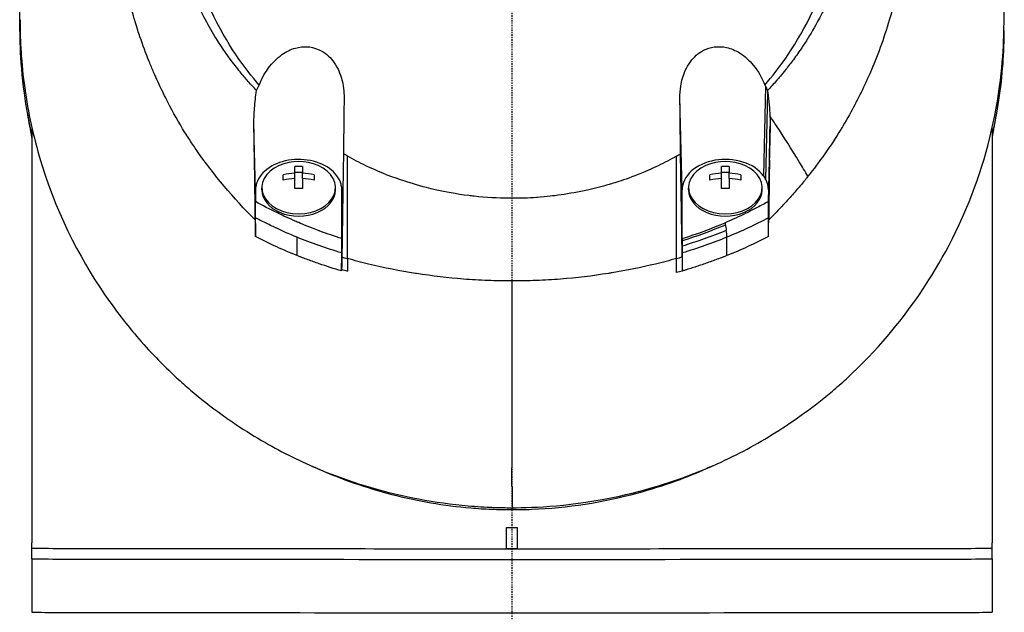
# Model space of a CAD drawing. Header units: millimetres. Extents: x 0 to 5219, y 0 to 2970.
# Tile 175 of 233: x 2747 to 2839, y 2065 to 2120. Entities that reach past the tile are written whole.
import ezdxf

# ---------------------------------------------------------------- set-up
doc = ezdxf.new("R2010")
doc.units = ezdxf.units.MM
doc.header["$LTSCALE"] = 0.2
doc.linetypes.add('CENTER2', pattern=[1.125, 0.75, -0.125, 0.125, -0.125])
doc.layers.add('02_Center Line', color=1, linetype='CENTER2')

# ---------------------------------------------------------------- blocks, each defined once
blk = doc.blocks.new('A$Ccbf1b767')
for p, q in [((23.754, 1372.851), (23.572, 1364.45)), ((15.954, 1363.112), (15.742, 1371.691)), ((23.789, 1364.107), (23.976, 1372.233)), ((-45, 1368.921), (-45, 1330.039)), ((-24.042, 1363.112), (-24.19, 1369.113)), ((24.19, 1369.094), (24.042, 1363.112)), ((45, 1368.886), (45, 1330.039)), ((-20.363, 1364.691), (-20.363, 1365.301)), ((-19.638, 1365.301), (-19.638, 1364.691)), ((19.637, 1364.691), (19.637, 1365.301)), ((20.362, 1365.301), (20.362, 1364.691)), ((24.042, 1362.029), (24.138, 1365.914)), ((-21.45, 1364.019), (-21.45, 1364.532)), ((-20.363, 1364.774), (-19.638, 1364.774)), ((-20.363, 1364.178), (-20.363, 1364.691)), ((-19.638, 1364.178), (-19.638, 1364.691)), ((-18.55, 1364.532), (-18.55, 1364.019)), ((18.55, 1364.019), (18.55, 1364.532)), ((19.637, 1364.774), (20.362, 1364.774)), ((19.637, 1364.178), (19.637, 1364.691)), ((20.362, 1364.178), (20.362, 1364.691)), ((21.45, 1364.532), (21.45, 1364.019)), ((-23.45, 1363.112), (-23.45, 1363.324)), ((-20.363, 1363.249), (-20.363, 1364.178)), ((-19.638, 1364.178), (-19.638, 1363.249)), ((-16.55, 1363.112), (-16.55, 1363.324)), ((16.55, 1363.112), (16.55, 1363.324)), ((19.637, 1363.249), (19.637, 1364.178)), ((20.362, 1364.178), (20.362, 1363.249)), ((23.45, 1363.112), (23.45, 1363.324)), ((-24.042, 1363.112), (-24.042, 1362.022)), ((15.954, 1358.564), (15.954, 1363.112)), ((24.042, 1363.112), (24.042, 1362.029)), ((-15.877, 1361.682), (-15.954, 1358.558)), ((-21.5, 1360.722), (-21.5, 1360.722)), ((21.5, 1360.72), (21.5, 1360.72)), ((-18.5, 1359.444), (-18.5, 1359.445)), ((16.491, 1358.736), (16.491, 1358.736)), ((18.5, 1359.443), (18.5, 1359.444)), ((-20.133, 1356.958), (-20.143, 1358.678)), ((-18.5, 1358.047), (-18.5, 1358.047)), ((-15.954, 1358.402), (-15.954, 1356.598)), ((15.954, 1358.345), (15.954, 1356.836)), ((20.133, 1356.958), (20.143, 1358.683)), ((-15.074, 1356.587), (-15.074, 1356.587)), ((-12.241, 1355.894), (-12.242, 1355.892)), ((-10.171, 1355.482), (-10.169, 1355.486)), ((-0.001, 1333.157), (0.032, 1333.336)), ((-0.5, 1329.493), (-0.5, 1331.493)), ((0.5, 1331.493), (0.5, 1329.493)), ((-45, 1329.539), (-45, 1330.039)), ((-45, 1328.539), (-45, 1329.539)), ((45, 1329.539), (45, 1330.039)), ((45, 1328.539), (45, 1329.539)), ((-45, 1328.539), (-45, 1323.539)), ((45, 1328.539), (45, 1323.539))]:
    blk.add_line(p, q)
for centre, radius, start, end in [((-20, 1361.261), 4.52, 66.08654, 113.91346), ((20, 1361.261), 4.52, 66.08654, 113.91346), ((16.623, 1358.68), 1.7, 22.43845, 22.44658), ((-7.442, 1354.002), 1.7, 133.72946, 133.97502), ((9.235, 1354.585), 1.7, 162.76514, 163.00864), ((9.235, 1354.585), 1.7, 35.21021, 35.35201), ((-7.442, 1354.002), 1.7, 31.44588, 31.73416), ((0.942, 1352.973), 1.7, 108.72193, 108.80436), ((0.942, 1352.973), 1.7, 72.83658, 73.12519)]:
    blk.add_arc(centre, radius, start, end)
for centre, major_axis, ratio, start_param, end_param in [((0, 1379.926), (34, 0), 0.999999, 6.101814, 6.101959), ((0, 1379.898), (34, 0), 0.999999, 6.10322, 6.103366), ((25.746, 1366.654), (-4.318, 6.856), 0.066376, 5.036686, 5.18644), ((-15.465, 1410.667), (0.009, -189.034), 0.000173, 1.2812, 1.333826), ((-20, 1363.324), (-3.45, 0), 0.707573, 5.272193, 10.43577), ((-20, 1362.287), (-4.281, 0), 0.70664, 4.627603, 4.797175), ((20, 1363.324), (-3.45, 0), 0.707573, 5.272193, 10.43577), ((20, 1362.287), (-4.281, 0), 0.70664, 4.627603, 4.797175), ((-82.949, 1320.955), (-122.611, -1.092), 0.817277, 3.578983, 3.594035), ((-20, 1361.518), (-4.505, 0), 0.70664, 4.792943, 5.040089), ((-20, 1361.518), (-4.505, 0), 0.70664, 4.384689, 4.631835), ((20, 1361.518), (-4.505, 0), 0.70664, 4.792943, 5.040089), ((20, 1361.518), (-4.505, 0), 0.70664, 4.384689, 4.631835), ((19.998, 1363.112), (4.044, 0), 0.707573, 0.355192, 0.486778), ((-20, 1361.005), (4.505, 0), 0.70664, 1.65135, 1.898497), ((-20, 1361.005), (4.505, 0), 0.70664, 1.243096, 1.490243), ((0, 1379.958), (18.5, 0), 0.999999, 4.251659, 4.251701), ((0, 1379.96), (18.5, 0), 0.999999, 4.252216, 4.252259), ((20, 1361.005), (4.505, 0), 0.70664, 1.65135, 1.898497), ((20, 1361.005), (4.505, 0), 0.70664, 1.243096, 1.490243), ((21.007, 1363.24), (-3.02, 0.366), 0.807456, 3.238691, 3.64993), ((-20, 1363.112), (-3.45, 0), 0.707573, 0, 3.141593), ((-20, 1360.235), (4.281, 0), 0.70664, 1.486011, 1.655582), ((20, 1363.112), (-3.45, 0), 0.707573, 0, 3.141593), ((20, 1360.235), (4.281, 0), 0.70664, 1.486011, 1.655582), ((14.734, 2799.306), (-15.303, 2810.661), 0.019314, 2.108181, 2.108828), ((-17.57, 2793.033), (-13.024, -2797.515), 0.020103, 1.032559, 1.03321), ((20, 1359.237), (-3.531, 0), 0.707796, 0.195648, 0.195766), ((-0.557, 1382.726), (40.367, -0.37), 0.695745, 4.327544, 4.341388), ((312.34, 1353.09), (-327.573, 13.03), 0.87682, 0.032831, 0.0369), ((0.485, 1382.849), (-40.482, -0.373), 0.697259, 1.942514, 1.956439), ((14.673, 1785.227), (-0.364, 893.074), 0.000745, 4.210216, 4.211905), ((-0.263, 1381.838), (40.766, 0.276), 0.694206, 4.312146, 4.326455), ((26.112, 1678.098), (19.971, 359.429), 0.013288, 3.599033, 3.59906), ((-0.101, 1391.873), (-0.016, 181.591), 0.000557, 4.395696, 4.505557), ((31.934, 1528.915), (11.047, 393.303), 0.077426, 2.087614, 2.093423), ((0, 1331.539), (45, 0), 0.001025, 4.701278, 4.7235), ((0, 1329.539), (-45, 0), 0.001025, 0, 1.559685), ((0, 1329.539), (-45, 0), 0.001025, 6.283184, 9.424777), ((0, 1329.493), (0.5, 0), 0.001025, 0.005556, 3.136037), ((0, 1329.539), (45, 0), 0.001025, 4.7235, 6.283184), ((0, 1328.539), (-45, 0), 0.001025, 6.283184, 9.424777), ((0, 1328.539), (-45, 0), 0.001025, 6.283184, 9.424777), ((0, 1323.539), (-45, 0), 0.001025, 6.283184, 9.424777)]:
    blk.add_ellipse(centre, major_axis=major_axis, ratio=ratio, start_param=start_param, end_param=end_param)
for points, knots in [([(-24.065, 1360.298), (-26.106, 1362.316), (-27.952, 1364.508), (-29.837, 1367.235), (-30.073, 1367.587), (-30.42, 1368.123), (-30.54, 1368.311), (-31.26, 1369.461), (-31.751, 1370.338), (-32.527, 1371.852), (-32.815, 1372.436), (-33.22, 1373.3), (-33.359, 1373.604), (-33.528, 1373.988), (-33.563, 1374.069), (-33.736, 1374.471), (-33.875, 1374.804), (-34.321, 1375.908), (-34.611, 1376.688), (-34.947, 1377.679), (-35.014, 1377.883), (-35.166, 1378.356), (-35.25, 1378.626), (-35.383, 1379.072), (-35.434, 1379.248), (-36.161, 1381.802), (-36.621, 1384.238), (-36.904, 1387.327), (-36.946, 1387.959), (-36.999, 1389.208), (-37.009, 1389.824), (-36.995, 1391.657), (-36.927, 1392.869), (-36.763, 1394.403), (-36.724, 1394.727), (-36.639, 1395.362), (-36.592, 1395.687), (-36.515, 1396.168), (-36.489, 1396.328), (-36.437, 1396.631), (-36.41, 1396.782), (-36.28, 1397.496), (-36.161, 1398.067), (-35.959, 1398.93), (-35.886, 1399.223), (-35.735, 1399.802), (-35.657, 1400.088), (-35.411, 1400.946), (-35.233, 1401.51), (-34.66, 1403.189), (-34.22, 1404.295), (-33.235, 1406.457), (-32.688, 1407.514), (-31.484, 1409.585), (-30.832, 1410.59), (-29.779, 1412.049), (-29.416, 1412.529), (-28.665, 1413.468), (-28.279, 1413.928), (-27.483, 1414.832), (-27.072, 1415.276), (-24.96, 1417.447), (-23.102, 1419.022), (-19.561, 1421.483), (-17.948, 1422.439), (-15.016, 1423.904), (-13.725, 1424.465), (-11.912, 1425.14), (-11.413, 1425.314), (-10.691, 1425.55), (-10.47, 1425.619), (-9.834, 1425.815), (-9.413, 1425.936), (-8.267, 1426.248), (-7.528, 1426.426), (-6.226, 1426.697), (-5.665, 1426.801), (-4.892, 1426.925), (-4.68, 1426.957), (-3.726, 1427.092), (-2.981, 1427.173), (-1.487, 1427.282), (-0.738, 1427.311), (0.012, 1427.311)], [0.000001, 0.000001, 0.000001, 0.000001, 0.87198, 0.87198, 0.998176, 0.998176, 1.064575, 1.064575, 1.41457, 1.41457, 1.596219, 1.596219, 1.693857, 1.693857, 1.719166, 1.719166, 1.837725, 1.837725, 2.111396, 2.111396, 2.182409, 2.182409, 2.276499, 2.276499, 2.337341, 2.337341, 3.162147, 3.162147, 3.373842, 3.373842, 3.579811, 3.579811, 3.984502, 3.984502, 4.09507, 4.09507, 4.202311, 4.202311, 4.255972, 4.255972, 4.304596, 4.304596, 4.486711, 4.486711, 4.581165, 4.581165, 4.673894, 4.673894, 4.859509, 4.859509, 5.231419, 5.231419, 5.60592, 5.60592, 5.979077, 5.979077, 6.165933, 6.165933, 6.351964, 6.351964, 6.539189, 6.539189, 7.288579, 7.288579, 7.860772, 7.860772, 8.290537, 8.290537, 8.451715, 8.451715, 8.522248, 8.522248, 8.654959, 8.654959, 8.889881, 8.889881, 9.06617, 9.06617, 9.132077, 9.132077, 9.362293, 9.362293, 9.592797, 9.592797, 9.592797, 9.592797]), ([(0.012, 1427.311), (0.798, 1427.311), (1.618, 1427.279), (2.467, 1427.211), (3.256, 1427.147), (4.07, 1427.053), (4.907, 1426.923), (5.088, 1426.895), (5.27, 1426.865), (5.453, 1426.834), (6.94, 1426.58), (8.355, 1426.243), (9.696, 1425.853), (10.052, 1425.749), (10.403, 1425.641), (10.749, 1425.53), (11.955, 1425.142), (13.142, 1424.695), (14.307, 1424.192), (15.804, 1423.544), (17.262, 1422.803), (18.669, 1421.973), (19.292, 1421.605), (19.906, 1421.219), (20.509, 1420.816), (21.268, 1420.309), (22.003, 1419.779), (22.713, 1419.229), (24.02, 1418.215), (25.24, 1417.132), (26.371, 1415.994), (27.123, 1415.237), (27.835, 1414.455), (28.506, 1413.653), (28.877, 1413.21), (29.234, 1412.763), (29.577, 1412.311), (30.589, 1410.98), (31.485, 1409.614), (32.27, 1408.231), (32.961, 1407.015), (33.565, 1405.786), (34.09, 1404.556), (34.824, 1402.833), (35.387, 1401.141), (35.812, 1399.509), (35.846, 1399.38), (35.879, 1399.251), (35.911, 1399.122), (36.011, 1398.72), (36.104, 1398.317), (36.189, 1397.914), (36.275, 1397.508), (36.354, 1397.101), (36.426, 1396.695), (36.498, 1396.285), (36.564, 1395.876), (36.623, 1395.467), (36.681, 1395.069), (36.732, 1394.67), (36.777, 1394.272), (36.778, 1394.258), (36.78, 1394.244), (36.782, 1394.23), (36.972, 1392.515), (37.036, 1390.834), (36.994, 1389.202), (36.948, 1387.444), (36.782, 1385.744), (36.522, 1384.112), (36.498, 1383.96), (36.473, 1383.809), (36.447, 1383.658), (36.177, 1382.077), (35.814, 1380.529), (35.37, 1379.024), (34.858, 1377.291), (34.238, 1375.613), (33.534, 1374.001), (33.459, 1373.83), (33.383, 1373.659), (33.306, 1373.489), (33.008, 1372.833), (32.688, 1372.173), (32.359, 1371.527), (32.285, 1371.382), (32.211, 1371.237), (32.135, 1371.093), (31.818, 1370.485), (31.463, 1369.835), (31.016, 1369.091), (30.954, 1368.987), (30.889, 1368.881), (30.823, 1368.774), (30.362, 1368.022), (29.847, 1367.242), (29.318, 1366.491), (28.807, 1365.767), (28.283, 1365.068), (27.742, 1364.39)], [0, 0, 0, 0, 0.0293646, 0.0293646, 0.0293646, 0.0566154, 0.0566154, 0.0566154, 0.0625, 0.0625, 0.0625, 0.1118856, 0.1118856, 0.1118856, 0.125, 0.125, 0.125, 0.1687706, 0.1687706, 0.1687706, 0.2250488, 0.2250488, 0.2250488, 0.25, 0.25, 0.25, 0.2807426, 0.2807426, 0.2807426, 0.3373462, 0.3373462, 0.3373462, 0.375, 0.375, 0.375, 0.394127, 0.394127, 0.394127, 0.4504604, 0.4504604, 0.4504604, 0.5, 0.5, 0.5, 0.5625, 0.5625, 0.5625, 0.5671142, 0.5671142, 0.5671142, 0.581501, 0.581501, 0.581501, 0.5960263, 0.5960263, 0.5960263, 0.6106942, 0.6106942, 0.6106942, 0.625, 0.625, 0.625, 0.6254725, 0.6254725, 0.6254725, 0.6826656, 0.6826656, 0.6826656, 0.7442648, 0.7442648, 0.7442648, 0.75, 0.75, 0.75, 0.8049855, 0.8049855, 0.8049855, 0.8682916, 0.8682916, 0.8682916, 0.875, 0.875, 0.875, 0.9005062, 0.9005062, 0.9005062, 0.90625, 0.90625, 0.90625, 0.9336735, 0.9336735, 0.9336735, 0.9375, 0.9375, 0.9375, 0.9693103, 0.9693103, 0.9693103, 1, 1, 1, 1]), ([(-23.946, 1372.426), (-24.213, 1372.709), (-24.475, 1372.999), (-24.979, 1373.574), (-25.228, 1373.868), (-25.633, 1374.365), (-25.794, 1374.566), (-26.581, 1375.58), (-27.171, 1376.418), (-28.079, 1377.861), (-28.421, 1378.45), (-29.171, 1379.842), (-29.566, 1380.66), (-30.125, 1381.965), (-30.316, 1382.445), (-30.698, 1383.481), (-30.886, 1384.039), (-31.251, 1385.245), (-31.424, 1385.895), (-31.748, 1387.297), (-31.891, 1388.05), (-32.135, 1389.674), (-32.226, 1390.545), (-32.293, 1391.644), (-32.304, 1391.869), (-32.331, 1392.589), (-32.337, 1393.088), (-32.324, 1394.082), (-32.305, 1394.576), (-32.242, 1395.57), (-32.197, 1396.069), (-32.083, 1397.051), (-32.013, 1397.547), (-31.858, 1398.47), (-31.77, 1398.938), (-31.618, 1399.642), (-31.56, 1399.894), (-31.381, 1400.631), (-31.252, 1401.109), (-30.98, 1402.023), (-30.843, 1402.449), (-30.529, 1403.355), (-30.351, 1403.827), (-29.973, 1404.761), (-29.773, 1405.221), (-28.713, 1407.501), (-27.681, 1409.243), (-26.178, 1411.29), (-25.866, 1411.693), (-25.223, 1412.485), (-24.891, 1412.873), (-23.869, 1414.011), (-23.15, 1414.737), (-21.638, 1416.123), (-20.846, 1416.782), (-19.314, 1417.936), (-18.584, 1418.44), (-16.518, 1419.746), (-15.143, 1420.485), (-12.645, 1421.606), (-11.549, 1422.03), (-9.592, 1422.67), (-8.742, 1422.912), (-7.238, 1423.276), (-6.589, 1423.414), (-5.69, 1423.576), (-5.444, 1423.617), (-4.337, 1423.792), (-3.473, 1423.894), (-1.733, 1424.03), (-0.861, 1424.065), (0.011, 1424.065)], [0.000001, 0.000001, 0.000001, 0.000001, 0.11946, 0.11946, 0.241052, 0.241052, 0.321692, 0.321692, 0.643653, 0.643653, 0.858623, 0.858623, 1.144694, 1.144694, 1.308122, 1.308122, 1.494874, 1.494874, 1.708069, 1.708069, 1.951832, 1.951832, 2.230695, 2.230695, 2.303189, 2.303189, 2.46479, 2.46479, 2.625297, 2.625297, 2.787922, 2.787922, 2.946664, 2.946664, 3.08253, 3.08253, 3.156368, 3.156368, 3.305764, 3.305764, 3.43529, 3.43529, 3.579096, 3.579096, 3.721833, 3.721833, 4.292184, 4.292184, 4.435257, 4.435257, 4.578157, 4.578157, 4.862917, 4.862917, 5.148905, 5.148905, 5.393875, 5.393875, 5.822939, 5.822939, 6.144758, 6.144758, 6.385994, 6.385994, 6.566823, 6.566823, 6.63475, 6.63475, 6.873456, 6.873456, 7.112007, 7.112007, 7.112007, 7.112007]), ([(0.011, 1424.065), (0.381, 1424.064), (1.185, 1424.067), (2.417, 1423.978), (3.126, 1423.926), (3.691, 1423.864), (4.113, 1423.811), (4.409, 1423.775), (4.635, 1423.743), (4.792, 1423.72), (5.923, 1423.555), (7.045, 1423.333), (8.151, 1423.055), (8.588, 1422.946), (9.022, 1422.827), (9.454, 1422.7), (10.334, 1422.441), (11.202, 1422.147), (12.056, 1421.817), (13.181, 1421.384), (14.281, 1420.89), (15.349, 1420.339), (15.493, 1420.265), (15.632, 1420.192), (15.767, 1420.12), (17.391, 1419.252), (18.342, 1418.592), (18.735, 1418.325), (18.776, 1418.297), (18.939, 1418.186), (19.22, 1417.987), (19.732, 1417.624), (20.639, 1416.971), (21.837, 1415.919), (22.012, 1415.765), (22.186, 1415.609), (22.358, 1415.451), (23.34, 1414.55), (24.27, 1413.585), (25.138, 1412.562), (25.802, 1411.779), (26.429, 1410.962), (27.017, 1410.113), (27.195, 1409.855), (27.362, 1409.605), (27.518, 1409.365), (28.57, 1407.746), (29.148, 1406.555), (29.456, 1405.908), (29.499, 1405.818), (29.536, 1405.738), (29.569, 1405.668), (29.791, 1405.188), (30.319, 1404.072), (30.906, 1402.241), (31.039, 1401.827), (31.174, 1401.376), (31.305, 1400.888), (31.545, 1399.998), (31.722, 1399.176), (31.856, 1398.43), (32.033, 1397.451), (32.136, 1396.602), (32.202, 1395.892), (32.247, 1395.409), (32.277, 1394.96), (32.296, 1394.544), (32.317, 1394.111), (32.326, 1393.714), (32.328, 1393.354), (32.33, 1393.096), (32.329, 1392.837), (32.324, 1392.579), (32.316, 1392.161), (32.299, 1391.742), (32.273, 1391.324), (32.262, 1391.152), (32.25, 1390.98), (32.237, 1390.808), (32.186, 1390.172), (32.114, 1389.528), (32.019, 1388.88), (31.901, 1388.081), (31.749, 1387.275), (31.559, 1386.465), (31.505, 1386.236), (31.449, 1386.007), (31.389, 1385.777), (31.242, 1385.212), (31.078, 1384.65), (30.898, 1384.093), (30.645, 1383.311), (30.359, 1382.539), (30.042, 1381.778), (29.929, 1381.506), (29.811, 1381.235), (29.69, 1380.966), (29.453, 1380.442), (29.22, 1379.966), (28.998, 1379.535), (28.527, 1378.623), (28.104, 1377.911), (27.773, 1377.379), (27.525, 1376.98), (27.327, 1376.683), (27.192, 1376.481), (26.929, 1376.088), (26.656, 1375.702), (26.374, 1375.321), (26.142, 1375.007), (25.904, 1374.698), (25.66, 1374.393), (25.27, 1373.905), (24.986, 1373.576), (24.826, 1373.393), (24.82, 1373.387), (24.815, 1373.38), (24.809, 1373.374), (24.528, 1373.052), (24.241, 1372.735), (23.947, 1372.424)], [-1, -1, -1, -1, -0.967857, -0.967857, -0.967857, -0.948942, -0.948942, -0.948942, -0.935714, -0.935714, -0.935714, -0.889625, -0.889625, -0.889625, -0.871429, -0.871429, -0.871429, -0.83445, -0.83445, -0.83445, -0.785714, -0.785714, -0.785714, -0.781613, -0.781613, -0.781613, -0.732143, -0.732143, -0.732143, -0.713138, -0.713138, -0.713138, -0.678571, -0.678571, -0.678571, -0.668891, -0.668891, -0.668891, -0.613661, -0.613661, -0.613661, -0.571429, -0.571429, -0.571429, -0.563197, -0.563197, -0.563197, -0.507759, -0.507759, -0.507759, -0.5, -0.5, -0.5, -0.441747, -0.441747, -0.441747, -0.428571, -0.428571, -0.428571, -0.397698, -0.397698, -0.397698, -0.357143, -0.357143, -0.357143, -0.339649, -0.339649, -0.339649, -0.321429, -0.321429, -0.321429, -0.310561, -0.310561, -0.310561, -0.292949, -0.292949, -0.292949, -0.285714, -0.285714, -0.285714, -0.258021, -0.258021, -0.258021, -0.223914, -0.223914, -0.223914, -0.214286, -0.214286, -0.214286, -0.189719, -0.189719, -0.189719, -0.155218, -0.155218, -0.155218, -0.142857, -0.142857, -0.142857, -0.12766, -0.12766, -0.12766, -0.095508, -0.095508, -0.095508, -0.071429, -0.071429, -0.071429, -0.051836, -0.051836, -0.051836, -0.035714, -0.035714, -0.035714, -0.017857, -0.017857, -0.017857, -0.017513, -0.017513, -0.017513, 0, 0, 0, 0]), ([(-23.702, 1372.948), (-24.989, 1374.441), (-26.745, 1376.735), (-29.376, 1382.475), (-30.152, 1385.121), (-30.787, 1389.631), (-30.862, 1391.452), (-30.545, 1397.351), (-29.442, 1401.02), (-26.207, 1407.548), (-23.844, 1410.607), (-18.339, 1415.448), (-15.349, 1417.294), (-10.681, 1419.217), (-9.214, 1419.703), (-6.392, 1420.423), (-5.041, 1420.68), (-2.486, 1421.003), (-1.233, 1421.093), (0.011, 1421.093)], [0.000001, 0.000001, 0.000001, 0.000001, 0.607771, 0.607771, 1.082512, 1.082512, 1.397802, 1.397802, 2.118274, 2.118274, 2.902051, 2.902051, 3.602042, 3.602042, 3.908849, 3.908849, 4.182215, 4.182215, 4.425038, 4.425038, 4.425038, 4.425038]), ([(23.703, 1372.945), (24.989, 1374.437), (26.745, 1376.729), (29.375, 1382.463), (30.152, 1385.106), (30.789, 1389.612), (30.865, 1391.43), (30.552, 1397.329), (29.452, 1400.999), (26.223, 1407.53), (23.862, 1410.59), (18.361, 1415.435), (15.373, 1417.283), (10.705, 1419.21), (9.238, 1419.697), (6.417, 1420.419), (5.066, 1420.676), (2.51, 1421.002), (1.256, 1421.093), (0.011, 1421.093)], [-6.796105, -6.796105, -6.796105, -6.796105, -5.863118, -5.863118, -5.134414, -5.134414, -4.650457, -4.650457, -3.543767, -3.543767, -2.339879, -2.339879, -1.264734, -1.264734, -0.793197, -0.793197, -0.373483, -0.373483, 0, 0, 0, 0]), ([(0.032, 1333.336), (2.084, 1333.332), (5.674, 1333.468), (13.304, 1335.135), (16.378, 1336.153), (21.153, 1338.311), (22.963, 1339.295), (25.625, 1340.955), (26.558, 1341.586), (28.345, 1342.89), (29.2, 1343.561), (30.473, 1344.639), (30.899, 1345.014), (34.343, 1348.16), (36.464, 1350.861), (39.388, 1355.03), (41.258, 1358.056), (44.27, 1365.525), (45.214, 1369.164), (46.151, 1376.063), (46.131, 1378.485), (46.125, 1381.368), (46.138, 1383.31), (45.679, 1387.751), (45.376, 1389.598), (43.899, 1396.029), (42.341, 1399.581), (40.376, 1403.405), (39.608, 1404.734), (37.169, 1408.496), (35.293, 1410.871), (31.02, 1415.257), (28.787, 1417.121), (26.509, 1418.71)], [0, 0, 0, 0, 0.615438, 0.615438, 1.069569, 1.069569, 1.371276, 1.371276, 1.544721, 1.544721, 1.716113, 1.716113, 1.805171, 1.805171, 2.453917, 2.453917, 3.119268, 3.119268, 3.710855, 3.710855, 4.236876, 4.236876, 4.642605, 4.642605, 4.934699, 4.934699, 5.667174, 5.667174, 6.066186, 6.066186, 6.818123, 6.818123, 7.551124, 7.551124, 7.551124, 7.551124]), ([(-45, 1368.245), (-45.296, 1369.547), (-45.532, 1370.856), (-46.151, 1375.417), (-46.131, 1377.903), (-46.125, 1380.737), (-46.138, 1382.59), (-45.686, 1386.972), (-45.398, 1388.781), (-45, 1390.571)], [3.498131, 3.498131, 3.498131, 3.498131, 3.710855, 3.710855, 4.236876, 4.236876, 4.642605, 4.642605, 4.924145, 4.924145, 4.924145, 4.924145]), ([(-46.119, 1379.068), (-46.119, 1378.795), (-46.119, 1378.553), (-46.109, 1377.925), (-46.101, 1377.639), (-46.071, 1376.782), (-46.04, 1376.21), (-45.916, 1374.497), (-45.789, 1373.357), (-45.279, 1369.943), (-44.763, 1367.682), (-42.479, 1360.348), (-40.207, 1356.154), (-37.335, 1352.117), (-36.924, 1351.565), (-36.09, 1350.492), (-35.646, 1349.945), (-34.014, 1348.026), (-32.768, 1346.737), (-31.018, 1345.124), (-30.585, 1344.74), (-29.194, 1343.554), (-28.221, 1342.791), (-26.756, 1341.736), (-26.299, 1341.419), (-24.958, 1340.525), (-24.054, 1339.965), (-21.497, 1338.502), (-19.769, 1337.64), (-15.232, 1335.76), (-12.337, 1334.875), (-7.789, 1333.96), (-6.245, 1333.725), (-3.903, 1333.489), (-3.118, 1333.43), (-2.134, 1333.381), (-1.937, 1333.373), (-1.594, 1333.36), (-1.445, 1333.356), (-1.076, 1333.346), (-0.854, 1333.341), (-0.522, 1333.337), (-0.411, 1333.336), (-0.245, 1333.336), (-0.189, 1333.336), (-0.064, 1333.335), (-0.007, 1333.336), (0.032, 1333.336)], [0, 0, 0, 0, 0.115596, 0.115596, 0.212113, 0.212113, 0.405093, 0.405093, 0.790972, 0.790972, 1.563393, 1.563393, 3.332159, 3.332159, 3.60987, 3.60987, 3.890806, 3.890806, 4.623507, 4.623507, 4.856845, 4.856845, 5.35641, 5.35641, 5.576842, 5.576842, 5.990665, 5.990665, 6.711546, 6.711546, 7.79125, 7.79125, 8.330789, 8.330789, 8.599474, 8.599474, 8.666532, 8.666532, 8.716444, 8.716444, 8.791539, 8.791539, 8.829086, 8.829086, 8.847858, 8.847858, 8.871461, 8.871461, 8.871461, 8.871461]), ([(46.119, 1378.049), (46.118, 1377.892), (46.117, 1377.728), (46.109, 1377.244), (46.101, 1376.958), (46.071, 1376.1), (46.04, 1375.528), (45.916, 1373.815), (45.789, 1372.675), (45.454, 1370.435), (45.248, 1369.335), (45, 1368.241)], [0.048907, 0.048907, 0.048907, 0.048907, 0.115596, 0.115596, 0.212113, 0.212113, 0.405093, 0.405093, 0.790972, 0.790972, 1.16549, 1.16549, 1.16549, 1.16549]), ([(-23.702, 1372.948), (-23.414, 1373.687), (-23.075, 1374.21), (-22.474, 1375.023), (-22.051, 1375.458), (-21.182, 1376.069), (-20.754, 1376.281), (-19.936, 1376.512), (-19.556, 1376.558), (-18.93, 1376.517), (-18.531, 1376.463), (-17.816, 1376.131), (-17.574, 1375.976), (-17.148, 1375.621), (-16.963, 1375.427), (-16.607, 1374.97), (-16.444, 1374.703), (-16.104, 1374), (-15.959, 1373.546), (-15.736, 1372.425), (-15.737, 1371.869), (-15.747, 1371.228), (-15.75, 1371.003), (-15.768, 1369.352), (-15.784, 1367.968), (-15.802, 1366.5)], [-1.7193, -1.7193, -1.7193, -1.7193, -1.556708, -1.556708, -1.329106, -1.329106, -1.145925, -1.145925, -0.996981, -0.996981, -0.898581, -0.898581, -0.842466, -0.842466, -0.790237, -0.790237, -0.729818, -0.729818, -0.639276, -0.639276, -0.510567, -0.510567, -0.441089, -0.441089, -0.000001, -0.000001, -0.000001, -0.000001]), ([(15.742, 1371.691), (15.737, 1372.076), (15.763, 1372.463), (15.901, 1373.343), (16.04, 1373.835), (16.379, 1374.589), (16.54, 1374.871), (16.893, 1375.349), (17.074, 1375.55), (17.485, 1375.913), (17.713, 1376.071), (18.272, 1376.358), (18.606, 1376.465), (19.336, 1376.565), (19.722, 1376.546), (20.535, 1376.368), (20.95, 1376.191), (21.823, 1375.653), (22.256, 1375.257), (23.08, 1374.257), (23.443, 1373.618), (23.703, 1372.945)], [-1.287776, -1.287776, -1.287776, -1.287776, -1.17213, -1.17213, -1.019695, -1.019695, -0.921183, -0.921183, -0.838385, -0.838385, -0.753104, -0.753104, -0.6452, -0.6452, -0.526866, -0.526866, -0.39063, -0.39063, -0.216277, -0.216277, -0.000001, -0.000001, -0.000001, -0.000001]), ([(-23.946, 1372.426), (-23.911, 1372.516), (-23.873, 1372.605), (-23.792, 1372.779), (-23.748, 1372.864), (-23.702, 1372.948)], [0.000001, 0.000001, 0.000001, 0.000001, 0.03091282, 0.03091282, 0.06156354, 0.06156354, 0.06156354, 0.06156354]), ([(23.703, 1372.945), (23.712, 1372.93), (23.721, 1372.914), (23.738, 1372.882), (23.746, 1372.867), (23.754, 1372.851)], [0.000001, 0.000001, 0.000001, 0.000001, 0.00573737, 0.00573737, 0.01147026, 0.01147026, 0.01147026, 0.01147026]), ([(23.754, 1372.851), (23.791, 1372.782), (23.825, 1372.712), (23.889, 1372.569), (23.919, 1372.497), (23.947, 1372.424)], [-0.0500658, -0.0500658, -0.0500658, -0.0500658, -0.02509441, -0.02509441, -0.0000013, -0.0000013, -0.0000013, -0.0000013]), ([(-24.19, 1369.113), (-24.199, 1369.672), (-24.179, 1370.234), (-24.095, 1371.336), (-24.03, 1371.886), (-23.946, 1372.426)], [0.000001, 0.000001, 0.000001, 0.000001, 0.1746079, 0.1746079, 0.3493254, 0.3493254, 0.3493254, 0.3493254]), ([(15.802, 1366.499), (15.791, 1367.372), (15.782, 1368.225), (15.762, 1369.964), (15.752, 1370.841), (15.742, 1371.691)], [0, 0, 0, 0, 0.2619947, 0.2619947, 0.5224569, 0.5224569, 0.5224569, 0.5224569]), ([(23.947, 1372.424), (23.952, 1372.393), (23.957, 1372.361), (23.967, 1372.297), (23.972, 1372.265), (23.976, 1372.233)], [-0.02064642, -0.02064642, -0.02064642, -0.02064642, -0.01032333, -0.01032333, -0.000001, -0.000001, -0.000001, -0.000001]), ([(23.976, 1372.233), (24.033, 1371.85), (24.079, 1371.463), (24.145, 1370.732), (24.167, 1370.385), (24.18, 1370.039)], [-0.2327954, -0.2327954, -0.2327954, -0.2327954, -0.1091652, -0.1091652, -0.0000023, -0.0000023, -0.0000023, -0.0000023]), ([(24.18, 1370.039), (24.186, 1369.881), (24.189, 1369.722), (24.193, 1369.407), (24.192, 1369.251), (24.19, 1369.094)], [0.00000234, 0.00000234, 0.00000234, 0.00000234, 0.04985193, 0.04985193, 0.09909559, 0.09909559, 0.09909559, 0.09909559]), ([(-24.065, 1360.298), (-24.082, 1361.7), (-24.099, 1363.193), (-24.142, 1366.174), (-24.167, 1367.684), (-24.19, 1369.113)], [0.000001, 0.000001, 0.000001, 0.000001, 0.4445869, 0.4445869, 0.8865288, 0.8865288, 0.8865288, 0.8865288]), ([(24.138, 1365.914), (24.147, 1366.453), (24.155, 1366.974), (24.172, 1368.032), (24.181, 1368.563), (24.19, 1369.094)], [-0.3335568, -0.3335568, -0.3335568, -0.3335568, -0.1665993, -0.1665993, -0.0000015, -0.0000015, -0.0000015, -0.0000015]), ([(-15.802, 1366.5), (-15.814, 1365.694), (-15.826, 1364.89), (-15.851, 1363.284), (-15.864, 1362.483), (-15.877, 1361.682)], [0.000001, 0.000001, 0.000001, 0.000001, 0.2490275, 0.2490275, 0.498054, 0.498054, 0.498054, 0.498054]), ([(-15.431, 1366.29), (-15.481, 1366.318), (-15.543, 1366.354), (-15.678, 1366.43), (-15.74, 1366.465), (-15.802, 1366.5)], [-0.04707166, -0.04707166, -0.04707166, -0.04707166, -0.02156687, -0.02156687, -0.00000099, -0.00000099, -0.00000099, -0.00000099]), ([(0.006, 1362.327), (-0.074, 1362.327), (-0.153, 1362.327), (-0.233, 1362.327), (-1.344, 1362.335), (-2.452, 1362.401), (-3.552, 1362.522), (-3.714, 1362.54), (-3.876, 1362.559), (-4.038, 1362.579), (-5.255, 1362.732), (-6.257, 1362.925), (-7.052, 1363.102), (-7.419, 1363.184), (-7.742, 1363.263), (-8.022, 1363.335), (-8.842, 1363.544), (-9.652, 1363.787), (-10.45, 1364.059), (-11.561, 1364.439), (-12.648, 1364.879), (-13.699, 1365.383), (-14.288, 1365.665), (-14.866, 1365.968), (-15.431, 1366.29)], [-1, -1, -1, -1, -0.9852531, -0.9852531, -0.9852531, -0.7801742, -0.7801742, -0.7801742, -0.75, -0.75, -0.75, -0.5788911, -0.5788911, -0.5788911, -0.5, -0.5, -0.5, -0.3424334, -0.3424334, -0.3424334, -0.1230002, -0.1230002, -0.1230002, 0, 0, 0, 0]), ([(15.431, 1366.288), (14.867, 1365.968), (14.292, 1365.666), (13.706, 1365.384), (13.406, 1365.24), (13.103, 1365.1), (12.798, 1364.966), (11.867, 1364.557), (11.081, 1364.268), (10.464, 1364.055), (9.826, 1363.836), (9.367, 1363.699), (9.096, 1363.62), (8.426, 1363.424), (7.749, 1363.25), (7.067, 1363.099), (6.25, 1362.917), (5.425, 1362.768), (4.594, 1362.65), (4.201, 1362.594), (3.858, 1362.553), (3.566, 1362.521), (2.738, 1362.43), (2.315, 1362.408), (2.304, 1362.407), (1.542, 1362.352), (0.774, 1362.327), (0.006, 1362.327)], [-1, -1, -1, -1, -0.8785338, -0.8785338, -0.8785338, -0.8163265, -0.8163265, -0.8163265, -0.6958429, -0.6958429, -0.6958429, -0.5714286, -0.5714286, -0.5714286, -0.4413073, -0.4413073, -0.4413073, -0.2857143, -0.2857143, -0.2857143, -0.2483992, -0.2483992, -0.2483992, -0.1428571, -0.1428571, -0.1428571, 0, 0, 0, 0]), ([(15.431, 1366.288), (15.481, 1366.316), (15.544, 1366.352), (15.678, 1366.428), (15.74, 1366.463), (15.802, 1366.499)], [0.0000016, 0.0000016, 0.0000016, 0.0000016, 0.0174157, 0.0174157, 0.03206713, 0.03206713, 0.03206713, 0.03206713]), ([(15.431, 1356.686), (15.431, 1357.652), (15.431, 1358.603), (15.431, 1359.541), (15.431, 1359.542), (15.431, 1361.866), (15.431, 1364.109), (15.431, 1366.288)], [0, 0, 0, 0, 0.298752, 0.298752, 0.299152, 0.299152, 1, 1, 1, 1]), ([(15.954, 1356.836), (15.939, 1357.739), (15.925, 1358.642), (15.905, 1359.858), (15.901, 1360.167), (15.889, 1360.887), (15.883, 1361.299), (15.851, 1363.302), (15.826, 1364.895), (15.802, 1366.499)], [0.000011, 0.000011, 0.000011, 0.000011, 0.283245, 0.283245, 0.37959, 0.37959, 0.507687, 0.507687, 1.002395, 1.002395, 1.002395, 1.002395]), ([(-15.954, 1358.558), (-15.954, 1359.973), (-15.954, 1361.387), (-15.954, 1362.802), (-15.954, 1362.944), (-15.949, 1363.085), (-15.957, 1363.227), (-15.965, 1363.368), (-15.988, 1363.51), (-16.025, 1363.648), (-16.174, 1364.201), (-16.555, 1364.717), (-17.12, 1365.122), (-17.684, 1365.527), (-18.409, 1365.803), (-19.188, 1365.915), (-19.967, 1366.028), (-20.8, 1365.972), (-21.533, 1365.759), (-22.266, 1365.546), (-22.915, 1365.172), (-23.357, 1364.705), (-23.8, 1364.237), (-24.042, 1363.676), (-24.042, 1363.112)], [-1, -1, -1, -1, -0.687492, -0.687492, -0.687492, -0.656242, -0.656242, -0.656242, -0.624991, -0.624991, -0.624991, -0.499988, -0.499988, -0.499988, -0.374985, -0.374985, -0.374985, -0.249982, -0.249982, -0.249982, -0.124979, -0.124979, -0.124979, 0, 0, 0, 0]), ([(23.572, 1364.45), (23.154, 1365.014), (22.466, 1365.467), (21.645, 1365.726), (20.825, 1365.985), (19.894, 1366.043), (19.021, 1365.89), (18.147, 1365.736), (17.366, 1365.377), (16.811, 1364.875), (16.255, 1364.372), (15.951, 1363.748), (15.954, 1363.112)], [-1, -1, -1, -1, -0.75, -0.75, -0.75, -0.5, -0.5, -0.5, -0.25, -0.25, -0.25, 0, 0, 0, 0]), ([(24.138, 1365.914), (24.124, 1365.065), (24.11, 1364.108), (24.086, 1362.19), (24.077, 1361.269), (24.067, 1360.3)], [-0.6290462, -0.6290462, -0.6290462, -0.6290462, -0.3030235, -0.3030235, -0.000001, -0.000001, -0.000001, -0.000001]), ([(27.742, 1364.39), (27.722, 1364.364), (27.686, 1364.32), (27.607, 1364.221), (27.573, 1364.179), (27.471, 1364.053), (27.403, 1363.969), (27.198, 1363.719), (27.06, 1363.553), (26.643, 1363.06), (26.361, 1362.735), (25.913, 1362.232), (25.75, 1362.052), (25.341, 1361.608), (25.09, 1361.341), (24.582, 1360.815), (24.326, 1360.556), (24.067, 1360.3)], [0.0000014, 0.0000014, 0.0000014, 0.0000014, 0.0098251, 0.0098251, 0.017126, 0.017126, 0.0317085, 0.0317085, 0.0608135, 0.0608135, 0.1188975, 0.1188975, 0.1517103, 0.1517103, 0.2002367, 0.2002367, 0.248284, 0.248284, 0.248284, 0.248284]), ([(-15.954, 1358.558), (-16.634, 1358.771), (-17.324, 1359.006), (-18.008, 1359.258), (-18.029, 1359.266), (-18.051, 1359.274), (-18.073, 1359.282), (-18.962, 1359.612), (-19.593, 1359.876), (-19.998, 1360.049), (-20.047, 1360.07), (-20.093, 1360.09), (-20.135, 1360.108), (-20.254, 1360.159), (-20.373, 1360.211), (-20.492, 1360.263), (-20.788, 1360.393), (-21.083, 1360.527), (-21.376, 1360.663), (-21.582, 1360.759), (-21.787, 1360.857), (-21.99, 1360.955), (-22.697, 1361.3), (-23.376, 1361.655), (-24.042, 1362.022)], [0, 0, 0, 0, 0.2423045, 0.2423045, 0.2423045, 0.25, 0.25, 0.25, 0.4728655, 0.4728655, 0.4728655, 0.5, 0.5, 0.5, 0.5440062, 0.5440062, 0.5440062, 0.653296, 0.653296, 0.653296, 0.730478, 0.730478, 0.730478, 1, 1, 1, 1]), ([(-24.042, 1360.499), (-24.042, 1360.53), (-24.042, 1360.562), (-24.042, 1360.727), (-24.042, 1360.862), (-24.042, 1361.086), (-24.042, 1361.183), (-24.042, 1361.417), (-24.042, 1361.556), (-24.042, 1361.747), (-24.042, 1361.807), (-24.042, 1361.893), (-24.042, 1361.92), (-24.042, 1361.972), (-24.042, 1361.997), (-24.042, 1362.022)], [0.0000442, 0.0000442, 0.0000442, 0.0000442, 0.0097116, 0.0097116, 0.0511475, 0.0511475, 0.0830717, 0.0830717, 0.1307792, 0.1307792, 0.1534797, 0.1534797, 0.1642745, 0.1642745, 0.1745401, 0.1745401, 0.1745401, 0.1745401]), ([(-15.877, 1361.682), (-15.878, 1361.588), (-15.88, 1361.486), (-15.883, 1361.279), (-15.884, 1361.178), (-15.889, 1360.872), (-15.892, 1360.67), (-15.901, 1360.062), (-15.907, 1359.658), (-15.925, 1358.445), (-15.937, 1357.639), (-15.949, 1356.834)], [-0.5086362, -0.5086362, -0.5086362, -0.5086362, -0.4739534, -0.4739534, -0.441906, -0.441906, -0.3787937, -0.3787937, -0.2524889, -0.2524889, -0.000008, -0.000008, -0.000008, -0.000008]), ([(24.042, 1362.028), (23.717, 1361.849), (23.368, 1361.661), (22.992, 1361.465), (22.67, 1361.297), (22.328, 1361.123), (21.964, 1360.944), (21.953, 1360.939), (21.941, 1360.933), (21.93, 1360.927), (21.3, 1360.619), (20.656, 1360.324), (19.998, 1360.044)], [0, 0, 0, 0, 0.269103, 0.269103, 0.269103, 0.5, 0.5, 0.5, 0.508944, 0.508944, 0.508944, 1, 1, 1, 1]), ([(24.042, 1360.508), (24.042, 1360.626), (24.042, 1360.704), (24.042, 1361.04), (24.042, 1361.181), (24.042, 1361.445), (24.042, 1361.576), (24.042, 1361.812), (24.042, 1361.926), (24.042, 1362.028)], [0.000001, 0.000001, 0.000001, 0.000001, 0.0362936, 0.0362936, 0.0622013, 0.0622013, 0.0877941, 0.0877941, 0.111398, 0.111398, 0.111398, 0.111398]), ([(-20.143, 1358.678), (-20.336, 1358.757), (-20.68, 1358.897), (-21.158, 1359.108), (-21.524, 1359.269), (-21.822, 1359.406), (-22.058, 1359.517), (-22.087, 1359.53), (-22.114, 1359.543), (-22.141, 1359.556), (-22.315, 1359.638), (-22.637, 1359.79), (-23.099, 1360.02), (-23.494, 1360.216), (-23.807, 1360.377), (-24.042, 1360.499)], [-1, -1, -1, -1, -0.75, -0.75, -0.75, -0.5269223, -0.5269223, -0.5269223, -0.5, -0.5, -0.5, -0.25, -0.25, -0.25, -0.0000001, -0.0000001, -0.0000001, -0.0000001]), ([(-24.039, 1358.737), (-24.039, 1359.001), (-24.039, 1359.282), (-24.04, 1359.858), (-24.041, 1360.189), (-24.042, 1360.499)], [0, 0, 0, 0, 0.0812517, 0.0812517, 0.1775634, 0.1775634, 0.1775634, 0.1775634]), ([(20.013, 1359.825), (20.01, 1359.849), (20.008, 1359.872), (20.006, 1359.894), (20.001, 1359.949), (19.998, 1359.999), (19.998, 1360.044)], [0, 0, 0, 0, 0.294252, 0.294252, 0.294252, 1, 1, 1, 1]), ([(24.041, 1358.738), (24.041, 1359.012), (24.041, 1359.289), (24.041, 1359.721), (24.041, 1359.879), (24.042, 1360.115), (24.042, 1360.194), (24.042, 1360.312), (24.042, 1360.351), (24.042, 1360.41), (24.042, 1360.43), (24.042, 1360.476), (24.042, 1360.497), (24.042, 1360.508)], [0.000001, 0.000001, 0.000001, 0.000001, 0.0841199, 0.0841199, 0.1324078, 0.1324078, 0.1565043, 0.1565043, 0.16854, 0.16854, 0.1745547, 0.1745547, 0.1827969, 0.1827969, 0.1827969, 0.1827969]), ([(-20.133, 1356.958), (-20.784, 1357.217), (-21.424, 1357.489), (-22.729, 1358.08), (-23.391, 1358.401), (-24.039, 1358.737)], [0, 0, 0, 0, 0.2242367, 0.2242367, 0.4651784, 0.4651784, 0.4651784, 0.4651784]), ([(24.041, 1358.738), (23.394, 1358.403), (22.733, 1358.082), (21.427, 1357.49), (20.785, 1357.217), (20.133, 1356.958)], [0.000001, 0.000001, 0.000001, 0.000001, 0.2409557, 0.2409557, 0.4659452, 0.4659452, 0.4659452, 0.4659452]), ([(-15.959, 1357.204), (-16.677, 1357.422), (-17.38, 1357.651), (-18.08, 1357.897), (-18.085, 1357.899), (-18.089, 1357.9), (-18.094, 1357.902), (-18.791, 1358.147), (-19.484, 1358.41), (-20.143, 1358.678)], [-1, -1, -1, -1, -0.5031772, -0.5031772, -0.5031772, -0.5, -0.5, -0.5, 0, 0, 0, 0]), ([(-15.959, 1357.204), (-15.959, 1357.255), (-15.957, 1357.503), (-15.954, 1358.045), (-15.954, 1358.238), (-15.954, 1358.402)], [0.00000226, 0.00000226, 0.00000226, 0.00000226, 0.01532774, 0.01532774, 0.02361868, 0.02361868, 0.02361868, 0.02361868]), ([(-15.954, 1358.402), (-15.954, 1358.409), (-15.954, 1358.416), (-15.954, 1358.43), (-15.954, 1358.437), (-15.954, 1358.457), (-15.954, 1358.471), (-15.954, 1358.497), (-15.954, 1358.509), (-15.954, 1358.528), (-15.954, 1358.534), (-15.954, 1358.546), (-15.954, 1358.552), (-15.954, 1358.558)], [0.000001, 0.000001, 0.000001, 0.000001, 0.00272697, 0.00272697, 0.00542648, 0.00542648, 0.01073802, 0.01073802, 0.01585747, 0.01585747, 0.01837058, 0.01837058, 0.02084972, 0.02084972, 0.02084972, 0.02084972]), ([(15.954, 1358.564), (15.954, 1358.538), (15.954, 1358.513), (15.954, 1358.447), (15.954, 1358.424), (15.954, 1358.41)], [-0.00980477, -0.00980477, -0.00980477, -0.00980477, -0.005935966, -0.005935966, -0.000001, -0.000001, -0.000001, -0.000001]), ([(15.954, 1358.41), (15.954, 1358.399), (15.954, 1358.388), (15.954, 1358.367), (15.954, 1358.356), (15.954, 1358.345)], [-0.009107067, -0.009107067, -0.009107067, -0.009107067, -0.004553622, -0.004553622, -0.000002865, -0.000002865, -0.000002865, -0.000002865]), ([(-15.974, 1355.52), (-16.686, 1355.732), (-17.389, 1355.957), (-18.432, 1356.317), (-18.778, 1356.441), (-19.292, 1356.632), (-19.462, 1356.696), (-19.715, 1356.793), (-19.799, 1356.826), (-19.925, 1356.875), (-19.966, 1356.892), (-20.058, 1356.928), (-20.101, 1356.945), (-20.133, 1356.958)], [0.000001, 0.000001, 0.000001, 0.000001, 0.2318332, 0.2318332, 0.3483456, 0.3483456, 0.40613, 0.40613, 0.4349144, 0.4349144, 0.4492809, 0.4492809, 0.4664527, 0.4664527, 0.4664527, 0.4664527]), ([(-15.974, 1355.52), (-15.972, 1355.795), (-15.969, 1356.095), (-15.964, 1356.635), (-15.961, 1356.948), (-15.959, 1357.204)], [0.000001, 0.000001, 0.000001, 0.000001, 0.083636, 0.083636, 0.1696312, 0.1696312, 0.1696312, 0.1696312]), ([(20.133, 1356.958), (20.1, 1356.944), (20.058, 1356.928), (19.966, 1356.891), (19.924, 1356.875), (19.797, 1356.825), (19.713, 1356.792), (19.458, 1356.695), (19.287, 1356.63), (18.771, 1356.439), (18.424, 1356.314), (17.727, 1356.074), (17.378, 1355.958), (16.85, 1355.789), (16.672, 1355.733), (16.404, 1355.651), (16.314, 1355.623), (16.18, 1355.583), (16.134, 1355.569), (16.035, 1355.54), (15.989, 1355.526), (15.954, 1355.516)], [0.0000105, 0.0000105, 0.0000105, 0.0000105, 0.0113252, 0.0113252, 0.0208026, 0.0208026, 0.0397874, 0.0397874, 0.077882, 0.077882, 0.1546154, 0.1546154, 0.230546, 0.230546, 0.2688391, 0.2688391, 0.2880734, 0.2880734, 0.2977133, 0.2977133, 0.309278, 0.309278, 0.309278, 0.309278]), ([(-15.954, 1356.598), (-15.957, 1356.443), (-15.96, 1356.288), (-15.965, 1355.977), (-15.968, 1355.822), (-15.971, 1355.667)], [-0.1067409, -0.1067409, -0.1067409, -0.1067409, -0.0533713, -0.0533713, -0.0000018, -0.0000018, -0.0000018, -0.0000018]), ([(-15.949, 1356.834), (-15.95, 1356.795), (-15.951, 1356.755), (-15.952, 1356.677), (-15.953, 1356.637), (-15.954, 1356.598)], [-0.02701224, -0.02701224, -0.02701224, -0.02701224, -0.01351028, -0.01351028, -0.000001, -0.000001, -0.000001, -0.000001]), ([(0.001, 1354.581), (-0.375, 1354.581), (-0.756, 1354.584), (-1.14, 1354.591), (-1.517, 1354.598), (-1.898, 1354.608), (-2.281, 1354.623), (-3.028, 1354.652), (-3.787, 1354.696), (-4.557, 1354.757), (-5.988, 1354.871), (-7.458, 1355.041), (-8.956, 1355.277), (-8.99, 1355.282), (-9.024, 1355.288), (-9.058, 1355.293), (-10.507, 1355.524), (-11.976, 1355.814), (-13.455, 1356.17), (-14.112, 1356.329), (-14.771, 1356.5), (-15.431, 1356.686)], [0, 0, 0, 0, 0.076821, 0.076821, 0.076821, 0.152177, 0.152177, 0.152177, 0.298806, 0.298806, 0.298806, 0.571429, 0.571429, 0.571429, 0.578262, 0.578262, 0.578262, 0.870176, 0.870176, 0.870176, 1, 1, 1, 1]), ([(15.431, 1356.686), (14.772, 1356.501), (14.113, 1356.329), (13.456, 1356.171), (12.093, 1355.843), (10.736, 1355.57), (9.396, 1355.348), (9.284, 1355.33), (9.172, 1355.311), (9.06, 1355.294), (7.525, 1355.049), (6.021, 1354.873), (4.559, 1354.757), (3.789, 1354.696), (3.03, 1354.652), (2.284, 1354.623), (1.9, 1354.608), (1.52, 1354.598), (1.143, 1354.591), (0.759, 1354.584), (0.378, 1354.581), (0.001, 1354.581)], [0, 0, 0, 0, 0.130121, 0.130121, 0.130121, 0.4, 0.4, 0.4, 0.42039, 0.42039, 0.42039, 0.69988, 0.69988, 0.69988, 0.847074, 0.847074, 0.847074, 0.922778, 0.922778, 0.922778, 1, 1, 1, 1]), ([(15.954, 1356.836), (15.954, 1356.791), (15.954, 1356.396), (15.954, 1355.956), (15.954, 1355.735), (15.954, 1355.516)], [-0.1507664, -0.1507664, -0.1507664, -0.1507664, -0.0754068, -0.0754068, 0, 0, 0, 0]), ([(-15.971, 1355.667), (-15.972, 1355.643), (-15.972, 1355.618), (-15.973, 1355.569), (-15.973, 1355.545), (-15.974, 1355.52)], [-0.01682573, -0.01682573, -0.01682573, -0.01682573, -0.00841337, -0.00841337, -0.00000101, -0.00000101, -0.00000101, -0.00000101]), ([(-18.21, 1336.99), (-17.105, 1336.502), (-15.966, 1336.053), (-12.503, 1334.854), (-10.099, 1334.227), (-6.376, 1333.585), (-5.118, 1333.422), (-3.21, 1333.259), (-2.568, 1333.218), (-1.603, 1333.178), (-1.281, 1333.169), (-0.799, 1333.16), (-0.639, 1333.158), (-0.399, 1333.157), (-0.319, 1333.156), (-0.2, 1333.156), (-0.16, 1333.156), (-0.078, 1333.156), (-0.038, 1333.157), (-0.001, 1333.157)], [-1.690027, -1.690027, -1.690027, -1.690027, -1.347406, -1.347406, -0.675491, -0.675491, -0.339165, -0.339165, -0.169556, -0.169556, -0.084774, -0.084774, -0.042597, -0.042597, -0.021599, -0.021599, -0.011128, -0.011128, -0.000028, -0.000028, -0.000028, -0.000028]), ([(-0.001, 1333.157), (0.612, 1333.154), (1.226, 1333.164), (5.227, 1333.319), (8.55, 1333.848), (12.983, 1335.043), (14.201, 1335.428), (16.358, 1336.21), (17.307, 1336.591), (18.231, 1337)], [-8.602805, -8.602805, -8.602805, -8.602805, -8.41957, -8.41957, -7.405825, -7.405825, -7.009362, -7.009362, -6.685226, -6.685226, -6.685226, -6.685226])]:
    blk.add_open_spline(points, degree=3, knots=knots)
for points in [[(32.132, 1371.088), (32.132, 1371.088), (32.132, 1371.088), (32.133, 1371.088)], [(32.141, 1371.105), (32.141, 1371.105), (32.141, 1371.105), (32.142, 1371.105)], [(-45, 1368.032), (-45.133, 1368.746), (-45.264, 1369.461), (-45.394, 1370.177)], [(45.389, 1370.15), (45.261, 1369.443), (45.131, 1368.737), (45, 1368.032)], [(26.936, 1365.744), (26.207, 1366.946), (25.492, 1368.066), (24.802, 1369.11)], [(15.954, 1358.564), (17.343, 1358.998), (18.694, 1359.493), (19.998, 1360.044)], [(20.013, 1359.825), (18.7, 1359.274), (17.354, 1358.779), (15.954, 1358.345)], [(20.013, 1359.825), (20.03, 1359.678), (20.058, 1359.508), (20.084, 1359.332)], [(24.042, 1360.508), (22.799, 1359.842), (21.495, 1359.233), (20.143, 1358.683)], [(15.954, 1357.871), (17.371, 1358.304), (18.752, 1358.781), (20.084, 1359.332)], [(20.143, 1358.683), (20.145, 1358.886), (20.116, 1359.113), (20.084, 1359.332)], [(20.143, 1358.683), (18.791, 1358.133), (17.391, 1357.641), (15.954, 1357.209)], [(15.954, 1355.516), (15.815, 1355.475), (15.571, 1355.403), (15.431, 1355.363)], [(-18.21, 1336.99), (-18.369, 1337.061), (-18.529, 1337.131), (-18.689, 1337.201)], [(18.77, 1337.238), (18.59, 1337.159), (18.411, 1337.08), (18.231, 1337)]]:
    blk.add_open_spline(points, degree=3)
at = {"layer": '02_Center Line'}
blk.add_line((0, 1564.897), (0, -20.1), dxfattribs=at)

msp = doc.modelspace()

# ---------------------------------------------------------------- block references
msp.add_blockref('A$Ccbf1b767', (2793.105, 740.996))

doc.saveas('drawing.dxf')
